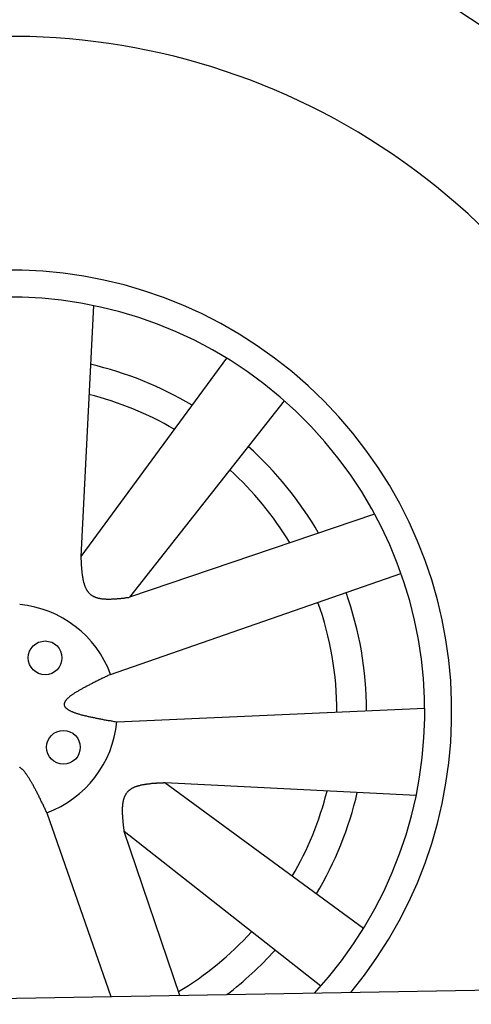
# Model space of a CAD drawing. Extents: x 1073 to 6773, y 5791 to 12316.
# Tile 54 of 62: x 4845 to 5090, y 10483 to 11017. Entities that reach past the tile are written whole.
import ezdxf

# ---------------------------------------------------------------- set-up
doc = ezdxf.new("R2010")
doc.units = 0
doc.layers.get('0').update_dxf_attribs({"linetype": 'CONTINUOUS'})
doc.layers.add('CAR', color=10, linetype='CONTINUOUS')

msp = doc.modelspace()

# ---------------------------------------------------------------- linework, layer by layer
msp.add_line((4651.05, 10483.01), (6015.84, 10506.83))
at = {"layer": 'CAR'}
for p, q in [((4884.93, 10862.16), (4878.14, 10725.98)), ((4957.06, 10833.63), (4878.14, 10725.98)), ((4988.38, 10810.48), (4904.53, 10703.88)), ((5037.28, 10749.01), (4904.53, 10703.88)), ((4894.28, 10662.07), (5051.6, 10716.79)), ((4897.64, 10636.3), (5064.44, 10643.8)), ((5059.82, 10596.39), (4923.63, 10603.19)), ((5031.29, 10524.27), (4923.63, 10603.19)), ((4859.72, 10587.04), (4894.43, 10487.26)), ((4931.75, 10487.91), (4901.53, 10576.79)), ((5008.13, 10492.94), (4901.53, 10576.79))]:
    msp.add_line(p, q, dxfattribs=at)
for points in [[(4878.14, 10726, 0), (4878.15, 10725.7, 0), (4878.17, 10725.3, 0), (4878.18, 10725, 0), (4878.2, 10724.7, 0), (4878.21, 10724.4, 0), (4878.23, 10724.1, 0), (4878.24, 10723.8, 0), (4878.26, 10723.4, 0), (4878.27, 10723.1, 0), (4878.29, 10722.8, 0), (4878.31, 10722.5, 0), (4878.33, 10722.2, 0), (4878.34, 10721.9, 0), (4878.36, 10721.6, 0), (4878.38, 10721.2, 0), (4878.4, 10720.9, 0), (4878.42, 10720.6, 0), (4878.45, 10720.3, 0), (4878.47, 10720, 0), (4878.49, 10719.7, 0), (4878.52, 10719.4, 0), (4878.54, 10719.1, 0), (4878.57, 10718.8, 0), (4878.6, 10718.5, 0), (4878.63, 10718.2, 0), (4878.66, 10717.9, 0), (4878.69, 10717.6, 0), (4878.72, 10717.3, 0), (4878.76, 10717, 0), (4878.79, 10716.7, 0), (4878.83, 10716.4, 0), (4878.87, 10716.1, 0), (4878.91, 10715.8, 0), (4878.95, 10715.5, 0), (4878.99, 10715.3, 0), (4879.04, 10715, 0), (4879.08, 10714.7, 0), (4879.13, 10714.4, 0), (4879.18, 10714.2, 0), (4879.23, 10713.9, 0), (4879.29, 10713.6, 0), (4879.34, 10713.3, 0), (4879.4, 10713.1, 0), (4879.46, 10712.8, 0), (4879.52, 10712.5, 0), (4879.59, 10712.3, 0), (4879.66, 10712, 0), (4879.72, 10711.8, 0), (4879.8, 10711.5, 0), (4879.87, 10711.3, 0), (4879.95, 10711, 0), (4880.02, 10710.8, 0), (4880.11, 10710.6, 0), (4880.19, 10710.3, 0), (4880.27, 10710.1, 0), (4880.36, 10709.9, 0), (4880.46, 10709.6, 0), (4880.55, 10709.4, 0), (4880.65, 10709.2, 0), (4880.75, 10709, 0), (4880.85, 10708.8, 0), (4880.95, 10708.5, 0), (4881.06, 10708.3, 0), (4881.18, 10708.1, 0), (4881.29, 10707.9, 0), (4881.41, 10707.7, 0), (4881.53, 10707.5, 0), (4881.65, 10707.4, 0), (4881.78, 10707.2, 0), (4881.91, 10707, 0), (4882.05, 10706.8, 0), (4882.18, 10706.6, 0), (4882.33, 10706.5, 0), (4882.47, 10706.3, 0), (4882.62, 10706.2, 0), (4882.77, 10706, 0), (4882.93, 10705.8, 0), (4883.09, 10705.7, 0), (4883.25, 10705.6, 0), (4883.42, 10705.4, 0), (4883.59, 10705.3, 0), (4883.76, 10705.2, 0), (4883.94, 10705, 0), (4884.12, 10704.9, 0), (4884.31, 10704.8, 0), (4884.49, 10704.7, 0), (4884.69, 10704.6, 0), (4884.88, 10704.5, 0), (4885.08, 10704.4, 0), (4885.28, 10704.3, 0), (4885.49, 10704.2, 0), (4885.7, 10704.1, 0), (4885.91, 10704, 0), (4886.12, 10703.9, 0), (4886.34, 10703.8, 0), (4886.56, 10703.8, 0), (4886.79, 10703.7, 0), (4887.01, 10703.6, 0), (4887.24, 10703.6, 0), (4887.48, 10703.5, 0), (4887.71, 10703.5, 0), (4887.95, 10703.4, 0), (4888.19, 10703.4, 0), (4888.43, 10703.3, 0), (4888.68, 10703.3, 0), (4888.93, 10703.2, 0), (4889.18, 10703.2, 0), (4889.43, 10703.1, 0), (4889.69, 10703.1, 0), (4889.95, 10703.1, 0), (4890.21, 10703.1, 0), (4890.47, 10703, 0), (4890.74, 10703, 0), (4891.01, 10703, 0), (4891.27, 10703, 0), (4891.55, 10703, 0), (4891.82, 10702.9, 0), (4892.1, 10702.9, 0), (4892.37, 10702.9, 0), (4892.65, 10702.9, 0), (4892.93, 10702.9, 0), (4893.22, 10702.9, 0), (4893.5, 10702.9, 0), (4893.79, 10702.9, 0), (4894.08, 10702.9, 0), (4894.37, 10702.9, 0), (4894.66, 10702.9, 0), (4894.95, 10703, 0), (4895.25, 10703, 0), (4895.54, 10703, 0), (4895.84, 10703, 0), (4896.14, 10703, 0), (4896.44, 10703, 0), (4896.74, 10703.1, 0), (4897.04, 10703.1, 0), (4897.35, 10703.1, 0), (4897.65, 10703.1, 0), (4897.96, 10703.2, 0), (4898.26, 10703.2, 0), (4898.57, 10703.2, 0), (4898.88, 10703.2, 0), (4899.19, 10703.3, 0), (4899.5, 10703.3, 0), (4899.81, 10703.3, 0), (4900.12, 10703.4, 0), (4900.43, 10703.4, 0), (4900.75, 10703.4, 0), (4901.06, 10703.5, 0), (4901.37, 10703.5, 0), (4901.69, 10703.5, 0), (4902, 10703.6, 0), (4902.32, 10703.6, 0), (4902.63, 10703.7, 0), (4902.95, 10703.7, 0), (4903.27, 10703.7, 0), (4903.58, 10703.8, 0), (4903.9, 10703.8, 0), (4904.21, 10703.8, 0), (4904.53, 10703.9, 0)], [(4894.28, 10662.1, 0), (4893.8, 10661.8, 0), (4893.32, 10661.6, 0), (4892.83, 10661.4, 0), (4892.35, 10661.1, 0), (4891.87, 10660.9, 0), (4891.38, 10660.7, 0), (4890.9, 10660.4, 0), (4890.42, 10660.2, 0), (4889.94, 10660, 0), (4889.47, 10659.8, 0), (4888.99, 10659.5, 0), (4888.52, 10659.3, 0), (4888.05, 10659.1, 0), (4887.58, 10658.8, 0), (4887.11, 10658.6, 0), (4886.64, 10658.4, 0), (4886.18, 10658.2, 0), (4885.72, 10657.9, 0), (4885.26, 10657.7, 0), (4884.81, 10657.5, 0), (4884.36, 10657.2, 0), (4883.91, 10657, 0), (4883.47, 10656.8, 0), (4883.03, 10656.6, 0), (4882.59, 10656.3, 0), (4882.16, 10656.1, 0), (4881.73, 10655.9, 0), (4881.31, 10655.7, 0), (4880.89, 10655.4, 0), (4880.47, 10655.2, 0), (4880.06, 10655, 0), (4879.66, 10654.8, 0), (4879.26, 10654.6, 0), (4878.86, 10654.3, 0), (4878.47, 10654.1, 0), (4878.09, 10653.9, 0), (4877.71, 10653.7, 0), (4877.34, 10653.5, 0), (4876.97, 10653.3, 0), (4876.61, 10653, 0), (4876.26, 10652.8, 0), (4875.91, 10652.6, 0), (4875.57, 10652.4, 0), (4875.24, 10652.2, 0), (4874.91, 10652, 0), (4874.59, 10651.8, 0), (4874.28, 10651.6, 0), (4873.98, 10651.4, 0), (4873.68, 10651.2, 0), (4873.39, 10651, 0), (4873.11, 10650.8, 0), (4872.84, 10650.6, 0), (4872.57, 10650.4, 0), (4872.32, 10650.2, 0), (4872.07, 10650, 0), (4871.83, 10649.8, 0), (4871.6, 10649.6, 0), (4871.38, 10649.4, 0), (4871.17, 10649.2, 0), (4870.97, 10649, 0), (4870.78, 10648.8, 0), (4870.59, 10648.6, 0), (4870.42, 10648.4, 0), (4870.26, 10648.2, 0), (4870.11, 10648, 0), (4869.96, 10647.9, 0), (4869.83, 10647.7, 0), (4869.71, 10647.5, 0), (4869.6, 10647.3, 0), (4869.5, 10647.1, 0), (4869.41, 10647, 0), (4869.34, 10646.8, 0), (4869.27, 10646.6, 0), (4869.22, 10646.4, 0), (4869.18, 10646.3, 0), (4869.15, 10646.1, 0), (4869.13, 10645.9, 0), (4869.13, 10645.8, 0), (4869.13, 10645.6, 0), (4869.15, 10645.4, 0), (4869.19, 10645.3, 0), (4869.23, 10645.1, 0), (4869.29, 10645, 0), (4869.36, 10644.8, 0), (4869.44, 10644.6, 0), (4869.53, 10644.5, 0), (4869.64, 10644.3, 0), (4869.76, 10644.2, 0), (4869.89, 10644, 0), (4870.03, 10643.9, 0), (4870.18, 10643.8, 0), (4870.34, 10643.6, 0), (4870.51, 10643.5, 0), (4870.69, 10643.3, 0), (4870.89, 10643.2, 0), (4871.09, 10643.1, 0), (4871.3, 10642.9, 0), (4871.53, 10642.8, 0), (4871.76, 10642.7, 0), (4872, 10642.5, 0), (4872.26, 10642.4, 0), (4872.52, 10642.3, 0), (4872.79, 10642.1, 0), (4873.07, 10642, 0), (4873.36, 10641.9, 0), (4873.66, 10641.8, 0), (4873.96, 10641.6, 0), (4874.28, 10641.5, 0), (4874.6, 10641.4, 0), (4874.93, 10641.3, 0), (4875.27, 10641.2, 0), (4875.62, 10641, 0), (4875.97, 10640.9, 0), (4876.33, 10640.8, 0), (4876.7, 10640.7, 0), (4877.08, 10640.6, 0), (4877.46, 10640.5, 0), (4877.85, 10640.4, 0), (4878.24, 10640.2, 0), (4878.65, 10640.1, 0), (4879.06, 10640, 0), (4879.47, 10639.9, 0), (4879.89, 10639.8, 0), (4880.32, 10639.7, 0), (4880.75, 10639.6, 0), (4881.19, 10639.5, 0), (4881.63, 10639.4, 0), (4882.08, 10639.3, 0), (4882.53, 10639.2, 0), (4882.99, 10639.1, 0), (4883.45, 10639, 0), (4883.92, 10638.9, 0), (4884.39, 10638.8, 0), (4884.86, 10638.7, 0), (4885.34, 10638.6, 0), (4885.83, 10638.5, 0), (4886.31, 10638.4, 0), (4886.8, 10638.3, 0), (4887.3, 10638.2, 0), (4887.8, 10638.1, 0), (4888.3, 10638, 0), (4888.8, 10637.9, 0), (4889.3, 10637.8, 0), (4889.81, 10637.7, 0), (4890.32, 10637.6, 0), (4890.84, 10637.5, 0), (4891.35, 10637.4, 0), (4891.87, 10637.3, 0), (4892.39, 10637.2, 0), (4892.91, 10637.1, 0), (4893.43, 10637, 0), (4893.95, 10637, 0), (4894.48, 10636.9, 0), (4895, 10636.8, 0), (4895.53, 10636.7, 0), (4896.05, 10636.6, 0), (4896.58, 10636.5, 0), (4897.11, 10636.4, 0), (4897.64, 10636.3, 0)], [(4859.72, 10587, 0), (4859.49, 10587.5, 0), (4859.25, 10588, 0), (4859.02, 10588.5, 0), (4858.79, 10589, 0), (4858.56, 10589.5, 0), (4858.33, 10589.9, 0), (4858.1, 10590.4, 0), (4857.87, 10590.9, 0), (4857.64, 10591.4, 0), (4857.41, 10591.9, 0), (4857.18, 10592.3, 0), (4856.95, 10592.8, 0), (4856.72, 10593.3, 0), (4856.49, 10593.7, 0), (4856.26, 10594.2, 0), (4856.03, 10594.7, 0), (4855.8, 10595.1, 0), (4855.58, 10595.6, 0), (4855.35, 10596.1, 0), (4855.12, 10596.5, 0), (4854.89, 10597, 0), (4854.67, 10597.4, 0), (4854.44, 10597.9, 0), (4854.22, 10598.3, 0), (4853.99, 10598.7, 0), (4853.77, 10599.2, 0), (4853.54, 10599.6, 0), (4853.32, 10600, 0), (4853.1, 10600.4, 0), (4852.88, 10600.9, 0), (4852.66, 10601.3, 0), (4852.44, 10601.7, 0), (4852.22, 10602.1, 0), (4852, 10602.5, 0), (4851.78, 10602.9, 0), (4851.56, 10603.2, 0), (4851.34, 10603.6, 0), (4851.13, 10604, 0), (4850.91, 10604.4, 0), (4850.7, 10604.7, 0), (4850.49, 10605.1, 0), (4850.27, 10605.4, 0), (4850.06, 10605.8, 0), (4849.85, 10606.1, 0), (4849.64, 10606.4, 0), (4849.43, 10606.7, 0), (4849.23, 10607, 0), (4849.02, 10607.3, 0), (4848.81, 10607.6, 0), (4848.61, 10607.9, 0), (4848.41, 10608.2, 0), (4848.2, 10608.5, 0), (4848, 10608.8, 0), (4847.8, 10609, 0), (4847.6, 10609.3, 0), (4847.41, 10609.5, 0), (4847.21, 10609.7, 0), (4847.01, 10609.9, 0), (4846.82, 10610.2, 0), (4846.63, 10610.4, 0), (4846.44, 10610.5, 0), (4846.25, 10610.7, 0), (4846.06, 10610.9, 0), (4845.87, 10611.1, 0), (4845.69, 10611.2, 0), (4845.5, 10611.4, 0), (4845.32, 10611.5, 0), (4845.14, 10611.6, 0), (4844.96, 10611.7, 0)], [(4923.63, 10603.2, 0), (4923.31, 10603.2, 0), (4922.99, 10603.2, 0), (4922.67, 10603.1, 0), (4922.36, 10603.1, 0), (4922.04, 10603.1, 0), (4921.72, 10603.1, 0), (4921.41, 10603.1, 0), (4921.09, 10603.1, 0), (4920.77, 10603.1, 0), (4920.46, 10603, 0), (4920.15, 10603, 0), (4919.83, 10603, 0), (4919.52, 10603, 0), (4919.21, 10603, 0), (4918.89, 10602.9, 0), (4918.58, 10602.9, 0), (4918.27, 10602.9, 0), (4917.96, 10602.9, 0), (4917.66, 10602.9, 0), (4917.35, 10602.8, 0), (4917.04, 10602.8, 0), (4916.74, 10602.8, 0), (4916.44, 10602.8, 0), (4916.13, 10602.7, 0), (4915.83, 10602.7, 0), (4915.54, 10602.7, 0), (4915.24, 10602.6, 0), (4914.94, 10602.6, 0), (4914.65, 10602.6, 0), (4914.35, 10602.5, 0), (4914.06, 10602.5, 0), (4913.77, 10602.5, 0), (4913.49, 10602.4, 0), (4913.2, 10602.4, 0), (4912.92, 10602.3, 0), (4912.64, 10602.3, 0), (4912.36, 10602.2, 0), (4912.08, 10602.2, 0), (4911.8, 10602.1, 0), (4911.53, 10602.1, 0), (4911.26, 10602, 0), (4910.99, 10602, 0), (4910.72, 10601.9, 0), (4910.46, 10601.9, 0), (4910.2, 10601.8, 0), (4909.94, 10601.7, 0), (4909.68, 10601.7, 0), (4909.43, 10601.6, 0), (4909.18, 10601.5, 0), (4908.93, 10601.5, 0), (4908.69, 10601.4, 0), (4908.44, 10601.3, 0), (4908.2, 10601.2, 0), (4907.97, 10601.1, 0), (4907.74, 10601, 0), (4907.51, 10601, 0), (4907.28, 10600.9, 0), (4907.05, 10600.8, 0), (4906.83, 10600.7, 0), (4906.62, 10600.6, 0), (4906.4, 10600.5, 0), (4906.19, 10600.4, 0), (4905.99, 10600.3, 0), (4905.78, 10600.1, 0), (4905.59, 10600, 0), (4905.39, 10599.9, 0), (4905.2, 10599.8, 0), (4905.01, 10599.7, 0), (4904.83, 10599.5, 0), (4904.65, 10599.4, 0), (4904.47, 10599.3, 0), (4904.3, 10599.1, 0), (4904.13, 10599, 0), (4903.96, 10598.9, 0), (4903.8, 10598.7, 0), (4903.65, 10598.6, 0), (4903.5, 10598.4, 0), (4903.35, 10598.2, 0), (4903.21, 10598.1, 0), (4903.07, 10597.9, 0), (4902.94, 10597.7, 0), (4902.81, 10597.6, 0), (4902.68, 10597.4, 0), (4902.56, 10597.2, 0), (4902.45, 10597, 0), (4902.33, 10596.8, 0), (4902.23, 10596.6, 0), (4902.12, 10596.4, 0), (4902.02, 10596.2, 0), (4901.92, 10596, 0), (4901.83, 10595.8, 0), (4901.74, 10595.6, 0), (4901.66, 10595.4, 0), (4901.58, 10595.2, 0), (4901.5, 10595, 0), (4901.43, 10594.8, 0), (4901.36, 10594.5, 0), (4901.29, 10594.3, 0), (4901.22, 10594.1, 0), (4901.16, 10593.8, 0), (4901.11, 10593.6, 0), (4901.05, 10593.4, 0), (4901, 10593.1, 0), (4900.96, 10592.9, 0), (4900.91, 10592.6, 0), (4900.87, 10592.4, 0), (4900.83, 10592.1, 0), (4900.8, 10591.9, 0), (4900.76, 10591.6, 0), (4900.73, 10591.4, 0), (4900.71, 10591.1, 0), (4900.68, 10590.9, 0), (4900.66, 10590.6, 0), (4900.64, 10590.3, 0), (4900.62, 10590, 0), (4900.61, 10589.8, 0), (4900.6, 10589.5, 0), (4900.59, 10589.2, 0), (4900.58, 10589, 0), (4900.58, 10588.7, 0), (4900.57, 10588.4, 0), (4900.57, 10588.1, 0), (4900.57, 10587.8, 0), (4900.58, 10587.5, 0), (4900.58, 10587.2, 0), (4900.59, 10587, 0), (4900.6, 10586.7, 0), (4900.61, 10586.4, 0), (4900.62, 10586.1, 0), (4900.64, 10585.8, 0), (4900.65, 10585.5, 0), (4900.67, 10585.2, 0), (4900.69, 10584.9, 0), (4900.71, 10584.6, 0), (4900.73, 10584.3, 0), (4900.76, 10584, 0), (4900.78, 10583.7, 0), (4900.81, 10583.4, 0), (4900.83, 10583.1, 0), (4900.86, 10582.8, 0), (4900.89, 10582.4, 0), (4900.92, 10582.1, 0), (4900.95, 10581.8, 0), (4900.98, 10581.5, 0), (4901.02, 10581.2, 0), (4901.05, 10580.9, 0), (4901.08, 10580.6, 0), (4901.12, 10580.3, 0), (4901.15, 10580, 0), (4901.19, 10579.6, 0), (4901.23, 10579.3, 0), (4901.26, 10579, 0), (4901.3, 10578.7, 0), (4901.34, 10578.4, 0), (4901.38, 10578.1, 0), (4901.42, 10577.7, 0), (4901.45, 10577.4, 0), (4901.49, 10577.1, 0), (4901.53, 10576.8, 0)]]:
    msp.add_polyline3d(points, dxfattribs=at)
for centre in [(4858.78, 10671.05), (4868.7, 10622.54)]:
    msp.add_circle(centre, 9.14, dxfattribs=at)
for centre, radius, start, end in [((4840.18, 10648.68), 565.15, 9.9823, 168.1318), ((4840.06, 10641.26), 451.5, 10.677, 178.526), ((4840.06, 10641.26), 366.93, 336.0251, 194.0019), ((4839.49, 10641.84), 239.61, 320.5323, 221.4677), ((4839.49, 10641.84), 224.97, 317.269, 224.731), ((4839.49, 10641.84), 193.48, 59.2647, 76.9004), ((4839.49, 10641.84), 177.35, 59.7678, 75.9567), ((4839.49, 10641.84), 193.48, 30.0448, 48.0279), ((4839.49, 10641.84), 177.35, 31.0854, 47.6832), ((4839.49, 10641.84), 193.48, 0.1618, 19.5078), ((4839.49, 10641.84), 58.41, 20.2625, 84.5611), ((4839.49, 10641.84), 177.35, 359.9422, 19.5375), ((4839.49, 10641.84), 58.41, 290.2625, 354.5611), ((4839.49, 10641.84), 177.35, 329.7678, 345.9567), ((4839.49, 10641.84), 193.48, 329.2647, 346.9004), ((4839.49, 10641.84), 177.35, 301.0854, 317.6832), ((4839.49, 10641.84), 193.48, 307.5103, 318.0279)]:
    msp.add_arc(centre, radius, start, end, dxfattribs=at)

doc.saveas('drawing.dxf')
